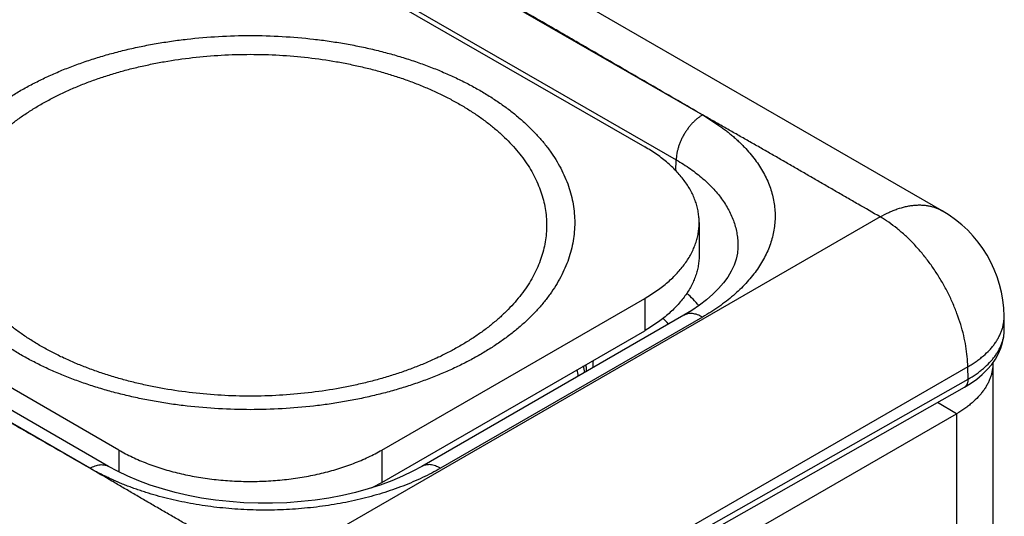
# Model space of a CAD drawing. Header units: inches. Extents: x 0 to 22, y 0 to 17.
# Tile 19 of 39: x 5.1 to 5.9, y 14 to 14.4. Entities that reach past the tile are written whole.
import ezdxf

# ---------------------------------------------------------------- set-up
doc = ezdxf.new("R2010")
doc.units = ezdxf.units.IN
doc.header["$LTSCALE"] = 1.21
doc.header["$MEASUREMENT"] = 0
doc.layers.get('0').update_dxf_attribs({"linetype": 'CONTINUOUS'})

msp = doc.modelspace()

# ---------------------------------------------------------------- linework, layer by layer
at = {"color": 7, "linetype": 'CONTINUOUS'}
for p, q in [((5.83806, 14.23518), (5.37609, 14.50191)), ((5.33244, 14.49286), (5.64479, 14.31262)), ((5.28691, 14.4665), (5.59804, 14.28686)), ((5.31123, 14.45655), (5.62349, 14.27626)), ((5.62323, 14.26752), (5.62349, 14.27626)), ((5.78806, 14.23022), (5.29308, 13.94443)), ((5.17377, 14.0419), (4.86265, 14.22154)), ((5.64197, 14.22562), (5.64197, 14.1995)), ((5.15037, 14.02715), (4.8382, 14.2075)), ((5.16546, 14.02869), (4.8532, 14.20898)), ((5.3859, 14.0419), (5.59804, 14.16438)), ((5.59804, 14.16438), (5.59804, 14.13825)), ((5.6297, 14.15077), (5.41826, 14.02869)), ((5.8882, 14.13999), (5.88805, 14.15007)), ((5.6447, 14.14929), (5.43326, 14.0272)), ((5.3859, 14.01577), (5.59804, 14.13825)), ((5.8882, 14.13999), (5.8882, 14.14)), ((5.87902, 14.11211), (5.87902, 11.51654)), ((5.85876, 14.10918), (5.36378, 13.82339)), ((5.55085, 14.109), (5.55071, 14.10517)), ((5.55085, 14.10901), (5.55084, 14.10848)), ((5.85891, 14.09917), (5.85876, 14.10918)), ((5.36386, 13.81841), (5.85891, 14.09917)), ((5.36091, 13.81185), (5.85596, 14.09261)), ((5.84973, 14.07128), (5.83419, 14.08026)), ((5.3608, 13.78899), (5.84973, 14.07128)), ((5.84973, 14.07128), (5.84973, 11.47571)), ((5.17377, 14.0419), (5.17377, 14.02423)), ((5.3859, 14.0419), (5.3859, 14.01577))]:
    msp.add_line(p, q, dxfattribs=at)
for points in [[(5.67326, 14.20533), (5.67288, 14.20102), (5.67182, 14.19608), (5.67014, 14.19122), (5.66787, 14.18642), (5.66502, 14.18168), (5.6616, 14.17699), (5.65762, 14.17236), (5.65309, 14.16781), (5.64801, 14.16334), (5.64237, 14.15898), (5.63615, 14.15471), (5.6297, 14.15077)], [(5.87802, 14.11109), (5.88102, 14.11539), (5.88349, 14.11978), (5.88542, 14.12423), (5.88684, 14.12871), (5.88775, 14.13322), (5.88817, 14.13775), (5.8882, 14.14)], [(5.85596, 14.09261), (5.86093, 14.09564), (5.86592, 14.09918), (5.87045, 14.10296), (5.87449, 14.10694), (5.87802, 14.11109)], [(5.41826, 14.02869), (5.41098, 14.02473), (5.40273, 14.02076), (5.39393, 14.01703), (5.38462, 14.01359), (5.37485, 14.01046), (5.36466, 14.00766), (5.35411, 14.00522), (5.34324, 14.00316), (5.3321, 14.00148), (5.32076, 14.00022), (5.30926, 13.99937), (5.29768, 13.99894), (5.28606, 13.99894), (5.27448, 13.99937), (5.26298, 14.00022), (5.25164, 14.00148), (5.2405, 14.00315), (5.22963, 14.00521), (5.21908, 14.00765), (5.2089, 14.01045), (5.19913, 14.01358), (5.18983, 14.01702), (5.18103, 14.02074), (5.17277, 14.02471), (5.16546, 14.02869)]]:
    msp.add_lwpolyline(points, dxfattribs=at)
for centre, radius, start, end in [((5.78806, 14.14858), 0.1, 0.8586, 59.99866), ((5.5272, 14.05843), 0.15215, 41.15324, 46.40173), ((5.51316, 14.04518), 0.14334, 43.38394, 45.95457), ((5.85554, 14.1395), 0.03267, 359.69791, 0.85893), ((5.40388, 14.11162), 0.14699, 358.97994, 359.75974), ((5.40875, 14.11511), 0.14785, 357.42163, 359.66149), ((5.84568, 14.11211), 0.03334, 0.00049, 0.66034), ((5.44413, 14.08717), 0.10135, 8.12374, 11.15492), ((5.44783, 14.09124), 0.10265, 7.40074, 10.41408), ((5.31186, 14.1441), 0.14815, 296.33115, 299.98417)]:
    msp.add_arc(centre, radius, start, end, dxfattribs=at)
for points, knots in [([(5.64479, 14.31262), (5.6315, 14.3203), (5.61158, 14.33185), (5.58505, 14.34727), (5.56516, 14.35884), (5.54858, 14.36847), (5.5353, 14.37617), (5.52202, 14.38386), (5.5054, 14.39347), (5.48544, 14.40499), (5.46547, 14.41651), (5.4455, 14.42802), (5.42553, 14.43954), (5.40556, 14.45106), (5.38561, 14.46258), (5.359, 14.47795), (5.33904, 14.48948), (5.32574, 14.49716)], [0, 0, 0, 0, 0.124948, 0.187373, 0.249792, 0.312227, 0.343457, 0.374696, 0.4372, 0.49973, 0.562275, 0.624825, 0.68737, 0.749904, 0.812431, 0.874954, 1, 1, 1, 1]), ([(5.09477, 14.33248), (5.09784, 14.33425), (5.10412, 14.33769), (5.11384, 14.34254), (5.12397, 14.34709), (5.13448, 14.35136), (5.14533, 14.35532), (5.1565, 14.35898), (5.16798, 14.36231), (5.17972, 14.36531), (5.1917, 14.36798), (5.20389, 14.3703), (5.21627, 14.37228), (5.23302, 14.37445), (5.25423, 14.37626), (5.27984, 14.37698), (5.30545, 14.37626), (5.32665, 14.37445), (5.34341, 14.37228), (5.35578, 14.3703), (5.36798, 14.36798), (5.37996, 14.36531), (5.3917, 14.36231), (5.40317, 14.35898), (5.41435, 14.35532), (5.4252, 14.35136), (5.4357, 14.34709), (5.44583, 14.34254), (5.45556, 14.33769), (5.46487, 14.33258), (5.47373, 14.32722), (5.48213, 14.3216), (5.49004, 14.31576), (5.49744, 14.3097), (5.50432, 14.30343), (5.51067, 14.29698), (5.51552, 14.29142), (5.51912, 14.28689), (5.52247, 14.28237), (5.52631, 14.27664), (5.53035, 14.26959), (5.53379, 14.26243), (5.53662, 14.25518), (5.53882, 14.24786), (5.5404, 14.24048), (5.54135, 14.23306), (5.54167, 14.22562), (5.54135, 14.21819), (5.5404, 14.21077), (5.53882, 14.20339), (5.53662, 14.19607), (5.53379, 14.18882), (5.53035, 14.18166), (5.52631, 14.1746), (5.52167, 14.16768), (5.51645, 14.16089), (5.51067, 14.15427), (5.50432, 14.14781), (5.49744, 14.14155), (5.49004, 14.13549), (5.48213, 14.12964), (5.47373, 14.12403), (5.4679, 14.12049), (5.46491, 14.11877)], [0, 0, 0, 0, 0.016083, 0.032546, 0.049373, 0.066549, 0.084055, 0.10187, 0.119973, 0.138337, 0.156939, 0.17575, 0.194744, 0.213891, 0.252521, 0.291399, 0.330278, 0.368907, 0.388054, 0.407048, 0.425859, 0.444461, 0.462826, 0.480928, 0.498743, 0.516249, 0.533425, 0.550252, 0.566715, 0.582798, 0.598492, 0.613788, 0.628681, 0.643171, 0.657261, 0.670957, 0.684272, 0.690793, 0.697225, 0.709832, 0.722124, 0.734133, 0.745897, 0.757457, 0.76886, 0.780157, 0.7914, 0.802643, 0.81394, 0.825343, 0.836903, 0.848667, 0.860676, 0.872968, 0.885575, 0.898526, 0.911841, 0.925537, 0.939627, 0.954117, 0.96901, 0.984306, 1, 1, 1, 1]), ([(5.11077, 14.32112), (5.11357, 14.32274), (5.11931, 14.32589), (5.1282, 14.33031), (5.13745, 14.33447), (5.14704, 14.33837), (5.15696, 14.34199), (5.16717, 14.34533), (5.17765, 14.34837), (5.18837, 14.35112), (5.19932, 14.35355), (5.21424, 14.35639), (5.23327, 14.35914), (5.25644, 14.36112), (5.27984, 14.36178), (5.30324, 14.36112), (5.32641, 14.35914), (5.34544, 14.35639), (5.36036, 14.35355), (5.3713, 14.35112), (5.38203, 14.34837), (5.39251, 14.34533), (5.40272, 14.34199), (5.41263, 14.33837), (5.42223, 14.33447), (5.43148, 14.33031), (5.44037, 14.32589), (5.44887, 14.32122), (5.45697, 14.31632), (5.46464, 14.31119), (5.47186, 14.30585), (5.47863, 14.30031), (5.48492, 14.29459), (5.49071, 14.28869), (5.496, 14.28264), (5.50076, 14.27644), (5.505, 14.27011), (5.50869, 14.26367), (5.51183, 14.25713), (5.51442, 14.25051), (5.51643, 14.24382), (5.51788, 14.23707), (5.51874, 14.2303), (5.51903, 14.22351), (5.51874, 14.21671), (5.51788, 14.20994), (5.51643, 14.20319), (5.51442, 14.1965), (5.51183, 14.18988), (5.50869, 14.18334), (5.505, 14.1769), (5.50076, 14.17057), (5.496, 14.16437), (5.49071, 14.15832), (5.48492, 14.15242), (5.47863, 14.1467), (5.47186, 14.14116), (5.46464, 14.13582), (5.45697, 14.13069), (5.45164, 14.12747), (5.44891, 14.12589)], [0, 0, 0, 0, 0.016083, 0.032546, 0.049374, 0.06655, 0.084056, 0.101872, 0.119974, 0.138339, 0.15694, 0.175752, 0.213889, 0.252519, 0.291398, 0.330277, 0.368907, 0.407043, 0.425855, 0.444457, 0.462822, 0.480924, 0.49874, 0.516246, 0.533422, 0.550249, 0.566712, 0.582796, 0.59849, 0.613786, 0.628679, 0.643169, 0.657259, 0.670956, 0.684271, 0.697221, 0.709829, 0.722122, 0.734131, 0.745894, 0.757454, 0.768858, 0.780155, 0.791398, 0.802641, 0.813938, 0.825342, 0.836902, 0.848665, 0.860674, 0.872966, 0.885574, 0.898525, 0.91184, 0.925537, 0.939626, 0.954116, 0.96901, 0.984306, 1, 1, 1, 1]), ([(5.46491, 14.11877), (5.46184, 14.117), (5.45556, 14.11355), (5.44583, 14.10871), (5.4357, 14.10415), (5.4252, 14.09989), (5.41435, 14.09592), (5.40317, 14.09227), (5.3917, 14.08894), (5.37996, 14.08594), (5.36798, 14.08327), (5.35578, 14.08095), (5.34341, 14.07897), (5.32665, 14.0768), (5.30545, 14.07499), (5.27984, 14.07427), (5.25423, 14.07499), (5.23302, 14.0768), (5.21627, 14.07897), (5.20389, 14.08095), (5.1917, 14.08327), (5.17972, 14.08594), (5.16798, 14.08894), (5.1565, 14.09227), (5.14533, 14.09592), (5.13448, 14.09989), (5.12397, 14.10415), (5.11384, 14.10871), (5.10412, 14.11355), (5.09481, 14.11866), (5.08595, 14.12403), (5.07755, 14.12964), (5.06964, 14.13549), (5.06224, 14.14155), (5.05535, 14.14781), (5.04901, 14.15427), (5.04415, 14.15983), (5.04056, 14.16436), (5.03721, 14.16887), (5.03337, 14.1746), (5.02933, 14.18166), (5.02589, 14.18882), (5.02306, 14.19607), (5.02086, 14.20339), (5.01928, 14.21077), (5.01833, 14.21819), (5.01801, 14.22562), (5.01833, 14.23306), (5.01928, 14.24048), (5.02086, 14.24786), (5.02306, 14.25518), (5.02589, 14.26243), (5.02933, 14.26959), (5.03337, 14.27664), (5.03801, 14.28357), (5.04322, 14.29035), (5.04901, 14.29698), (5.05535, 14.30343), (5.06224, 14.3097), (5.06964, 14.31576), (5.07755, 14.3216), (5.08595, 14.32722), (5.09178, 14.33075), (5.09477, 14.33248)], [0, 0, 0, 0, 0.016083, 0.032546, 0.049373, 0.066549, 0.084055, 0.10187, 0.119973, 0.138337, 0.156939, 0.17575, 0.194744, 0.213891, 0.252521, 0.291399, 0.330278, 0.368907, 0.388054, 0.407048, 0.425859, 0.444461, 0.462826, 0.480928, 0.498743, 0.516249, 0.533425, 0.550252, 0.566715, 0.582798, 0.598492, 0.613788, 0.628681, 0.643171, 0.657261, 0.670957, 0.684272, 0.690793, 0.697225, 0.709832, 0.722124, 0.734133, 0.745897, 0.757457, 0.76886, 0.780157, 0.7914, 0.802643, 0.81394, 0.825343, 0.836903, 0.848667, 0.860676, 0.872968, 0.885575, 0.898526, 0.911841, 0.925537, 0.939627, 0.954117, 0.96901, 0.984306, 1, 1, 1, 1]), ([(5.44891, 14.12589), (5.44611, 14.12427), (5.44037, 14.12112), (5.43148, 14.1167), (5.42223, 14.11254), (5.41263, 14.10864), (5.40272, 14.10502), (5.39251, 14.10168), (5.38203, 14.09864), (5.3713, 14.09589), (5.36036, 14.09346), (5.34544, 14.09062), (5.32641, 14.08787), (5.30324, 14.08589), (5.27984, 14.08523), (5.25644, 14.08589), (5.23327, 14.08787), (5.21424, 14.09062), (5.19932, 14.09346), (5.18837, 14.09589), (5.17765, 14.09864), (5.16717, 14.10168), (5.15696, 14.10502), (5.14704, 14.10864), (5.13745, 14.11254), (5.1282, 14.1167), (5.11931, 14.12112), (5.11081, 14.12579), (5.10271, 14.13069), (5.09504, 14.13582), (5.08781, 14.14116), (5.08105, 14.1467), (5.07476, 14.15242), (5.06897, 14.15832), (5.06368, 14.16437), (5.05891, 14.17057), (5.05468, 14.1769), (5.05098, 14.18334), (5.04784, 14.18988), (5.04526, 14.1965), (5.04325, 14.20319), (5.0418, 14.20994), (5.04093, 14.21671), (5.04064, 14.22351), (5.04093, 14.2303), (5.0418, 14.23707), (5.04325, 14.24382), (5.04526, 14.25051), (5.04784, 14.25713), (5.05098, 14.26367), (5.05468, 14.27011), (5.05891, 14.27644), (5.06368, 14.28264), (5.06897, 14.28869), (5.07476, 14.29459), (5.08105, 14.30031), (5.08781, 14.30585), (5.09504, 14.31119), (5.10271, 14.31632), (5.10804, 14.31954), (5.11077, 14.32112)], [0, 0, 0, 0, 0.016083, 0.032546, 0.049374, 0.06655, 0.084056, 0.101872, 0.119974, 0.138339, 0.15694, 0.175752, 0.213889, 0.252519, 0.291398, 0.330277, 0.368907, 0.407043, 0.425855, 0.444457, 0.462822, 0.480924, 0.49874, 0.516246, 0.533422, 0.550249, 0.566712, 0.582796, 0.59849, 0.613786, 0.628679, 0.643169, 0.657259, 0.670956, 0.684271, 0.697221, 0.709829, 0.722122, 0.734131, 0.745894, 0.757454, 0.768858, 0.780155, 0.791398, 0.802641, 0.813938, 0.825342, 0.836902, 0.848665, 0.860674, 0.872966, 0.885574, 0.898525, 0.91184, 0.925537, 0.939626, 0.954116, 0.96901, 0.984306, 1, 1, 1, 1]), ([(5.6447, 14.31257), (5.644, 14.31217), (5.6426, 14.31127), (5.64056, 14.30975), (5.63857, 14.30802), (5.63663, 14.30611), (5.63477, 14.30403), (5.633, 14.3018), (5.63134, 14.29944), (5.62981, 14.29698), (5.62841, 14.29443), (5.62717, 14.29182), (5.62609, 14.28918), (5.62519, 14.28652), (5.62447, 14.28388), (5.62394, 14.28128), (5.6236, 14.27875), (5.6235, 14.27708), (5.62349, 14.27626)], [0, 0, 0, 0, 0.055747, 0.113969, 0.17443, 0.236844, 0.300879, 0.366168, 0.43232, 0.498926, 0.565569, 0.631832, 0.697305, 0.761592, 0.824322, 0.885155, 0.943796, 1, 1, 1, 1]), ([(5.64479, 14.31262), (5.64594, 14.31196), (5.64763, 14.31094), (5.64985, 14.30954), (5.65149, 14.30849), (5.65311, 14.30742), (5.65471, 14.30635), (5.65629, 14.30526), (5.65786, 14.30418), (5.65941, 14.30308), (5.66094, 14.30197), (5.66244, 14.30085), (5.6644, 14.29935), (5.66679, 14.29744), (5.66957, 14.2951), (5.67224, 14.29272), (5.67482, 14.29031), (5.67729, 14.28786), (5.68043, 14.28458), (5.68409, 14.28039), (5.68807, 14.2752), (5.69162, 14.26991), (5.69471, 14.26452), (5.69733, 14.25905), (5.69949, 14.25351), (5.70118, 14.24792), (5.70239, 14.24228), (5.70311, 14.23661), (5.70336, 14.23093), (5.70311, 14.22525), (5.70239, 14.21958), (5.70118, 14.21394), (5.69949, 14.20835), (5.69733, 14.20281), (5.69471, 14.19734), (5.69162, 14.19195), (5.68808, 14.18666), (5.68409, 14.18147), (5.67967, 14.17641), (5.67482, 14.17148), (5.66956, 14.16669), (5.6639, 14.16206), (5.65786, 14.1576), (5.65144, 14.15331), (5.64699, 14.15061), (5.6447, 14.14929)], [0, 0, 0, 0, 0.018866, 0.028184, 0.03744, 0.046647, 0.055813, 0.064939, 0.074019, 0.083046, 0.092016, 0.100923, 0.109764, 0.127255, 0.144501, 0.16151, 0.178284, 0.194822, 0.211126, 0.243049, 0.274098, 0.304326, 0.333796, 0.362588, 0.390791, 0.418506, 0.445845, 0.472929, 0.499884, 0.526839, 0.553923, 0.581262, 0.608976, 0.637179, 0.66597, 0.69544, 0.725668, 0.756716, 0.788639, 0.821477, 0.855256, 0.889996, 0.925703, 0.962376, 1, 1, 1, 1]), ([(5.78806, 14.23022), (5.7821, 14.23366), (5.77316, 14.23882), (5.76124, 14.2457), (5.7523, 14.25086), (5.74337, 14.25602), (5.73444, 14.26119), (5.72552, 14.26636), (5.7166, 14.27153), (5.70766, 14.27669), (5.7002, 14.28098), (5.69423, 14.28441), (5.68824, 14.28783), (5.68074, 14.2921), (5.67174, 14.29722), (5.66274, 14.30234), (5.65375, 14.30747), (5.64777, 14.3109), (5.64479, 14.31262)], [0, 0, 0, 0, 0.124897, 0.187346, 0.249787, 0.31221, 0.374611, 0.437, 0.4994, 0.561834, 0.624324, 0.655597, 0.686893, 0.749538, 0.812217, 0.874884, 0.937494, 1, 1, 1, 1]), ([(5.64197, 14.22562), (5.64197, 14.22704), (5.64185, 14.22988), (5.64131, 14.23414), (5.6404, 14.23836), (5.63914, 14.24256), (5.63752, 14.24672), (5.63554, 14.25082), (5.63323, 14.25486), (5.63057, 14.25883), (5.62758, 14.26272), (5.62426, 14.26652), (5.62063, 14.27022), (5.61668, 14.27381), (5.61244, 14.27728), (5.60791, 14.28063), (5.60309, 14.28385), (5.59975, 14.28587), (5.59804, 14.28686)], [0, 0, 0, 0, 0.053898, 0.108054, 0.16272, 0.218137, 0.274529, 0.332098, 0.391024, 0.451464, 0.513547, 0.577377, 0.643036, 0.71058, 0.780043, 0.851439, 0.924769, 1, 1, 1, 1]), ([(5.62349, 14.27626), (5.62548, 14.27512), (5.62935, 14.27279), (5.63491, 14.26908), (5.64014, 14.26521), (5.64503, 14.26119), (5.64957, 14.25703), (5.65374, 14.25275), (5.65753, 14.24835), (5.66093, 14.24384), (5.66393, 14.23923), (5.66653, 14.23455), (5.66872, 14.22978), (5.67049, 14.22496), (5.67184, 14.22009), (5.67277, 14.21519), (5.67326, 14.21026), (5.67331, 14.20697), (5.67326, 14.20533)], [0, 0, 0, 0, 0.075422, 0.148889, 0.22037, 0.289867, 0.357398, 0.423002, 0.486743, 0.548711, 0.609021, 0.667817, 0.725268, 0.781572, 0.836948, 0.891638, 0.945899, 1, 1, 1, 1]), ([(5.78806, 14.23022), (5.79031, 14.23153), (5.79374, 14.23332), (5.79839, 14.23535), (5.80289, 14.23704), (5.80738, 14.23836), (5.81184, 14.23923), (5.81509, 14.23966), (5.81826, 14.23988), (5.82137, 14.23987), (5.8244, 14.23964), (5.82733, 14.23919), (5.83018, 14.23852), (5.83292, 14.23763), (5.83556, 14.23653), (5.83724, 14.23565), (5.83806, 14.23518)], [0, 0, 0, 0, 0.148543, 0.219948, 0.289418, 0.422583, 0.48642, 0.548508, 0.608953, 0.667884, 0.725457, 0.781852, 0.837272, 0.891941, 0.9461, 1, 1, 1, 1]), ([(5.85876, 14.10918), (5.85872, 14.11191), (5.8584, 14.11748), (5.85727, 14.12593), (5.8555, 14.1346), (5.85309, 14.14339), (5.85008, 14.15224), (5.84649, 14.16105), (5.84235, 14.16974), (5.8377, 14.17824), (5.83259, 14.18646), (5.82706, 14.19432), (5.82116, 14.20176), (5.81496, 14.20869), (5.8085, 14.21507), (5.80185, 14.22082), (5.79507, 14.2259), (5.7904, 14.22887), (5.78806, 14.23022)], [0, 0, 0, 0, 0.056205, 0.114845, 0.175678, 0.238408, 0.302695, 0.368167, 0.434431, 0.501074, 0.56768, 0.633832, 0.699121, 0.763155, 0.82557, 0.886031, 0.944252, 1, 1, 1, 1]), ([(5.59804, 14.16438), (5.59975, 14.16537), (5.60309, 14.1674), (5.60791, 14.17061), (5.61244, 14.17396), (5.61668, 14.17744), (5.62063, 14.18103), (5.62426, 14.18473), (5.62758, 14.18852), (5.63057, 14.19241), (5.63323, 14.19638), (5.63554, 14.20042), (5.63752, 14.20453), (5.63914, 14.20868), (5.6404, 14.21288), (5.64131, 14.21711), (5.64185, 14.22136), (5.64197, 14.2242), (5.64197, 14.22562)], [0, 0, 0, 0, 0.075231, 0.148561, 0.219957, 0.28942, 0.356964, 0.422623, 0.486453, 0.548536, 0.608976, 0.667902, 0.725471, 0.781863, 0.83728, 0.891946, 0.946102, 1, 1, 1, 1]), ([(5.15037, 14.02715), (5.14371, 14.03099), (5.13039, 14.03867), (5.11038, 14.05016), (5.09036, 14.06165), (5.07034, 14.07313), (5.05365, 14.0827), (5.04032, 14.09037), (5.02699, 14.09804), (5.01035, 14.10763), (4.9904, 14.11916), (4.97045, 14.13069), (4.9505, 14.14222), (4.93056, 14.15375), (4.9106, 14.16528), (4.89065, 14.1768), (4.86403, 14.19216), (4.84407, 14.20368), (4.83076, 14.21137)], [0, 0, 0, 0, 0.062503, 0.125052, 0.187627, 0.250207, 0.312772, 0.344043, 0.375303, 0.437799, 0.500269, 0.562724, 0.625174, 0.68763, 0.750096, 0.812569, 0.875046, 1, 1, 1, 1]), ([(5.64197, 14.1995), (5.64197, 14.19808), (5.64185, 14.19523), (5.64131, 14.19098), (5.6404, 14.18675), (5.63914, 14.18256), (5.63752, 14.1784), (5.63554, 14.1743), (5.63323, 14.17026), (5.63057, 14.16629), (5.62758, 14.1624), (5.62426, 14.1586), (5.62063, 14.1549), (5.61668, 14.15131), (5.61244, 14.14784), (5.60791, 14.14449), (5.60309, 14.14127), (5.59975, 14.13924), (5.59804, 14.13825)], [0, 0, 0, 0, 0.053898, 0.108054, 0.16272, 0.218137, 0.274529, 0.332098, 0.391024, 0.451464, 0.513547, 0.577377, 0.643036, 0.71058, 0.780043, 0.851439, 0.924769, 1, 1, 1, 1]), ([(5.6447, 14.14929), (5.64402, 14.14968), (5.64267, 14.15039), (5.64061, 14.15123), (5.63859, 14.15182), (5.63662, 14.15215), (5.63473, 14.15221), (5.63321, 14.15205), (5.63206, 14.15178), (5.63124, 14.15151), (5.63045, 14.15118), (5.62995, 14.15092), (5.6297, 14.15077)], [0, 0, 0, 0, 0.148579, 0.289451, 0.422649, 0.548546, 0.667881, 0.781796, 0.83723, 0.891913, 0.946086, 1, 1, 1, 1]), ([(5.85876, 14.10918), (5.85991, 14.10985), (5.86216, 14.11121), (5.8654, 14.11337), (5.86845, 14.11562), (5.8722, 14.11869), (5.87561, 14.12194), (5.87861, 14.12538), (5.88061, 14.12798), (5.88238, 14.13063), (5.88392, 14.13333), (5.88522, 14.13606), (5.88628, 14.13883), (5.8871, 14.14162), (5.88768, 14.14443), (5.88801, 14.14725), (5.88806, 14.14914), (5.88805, 14.15007)], [0, 0, 0, 0, 0.075856, 0.149739, 0.221605, 0.291451, 0.425096, 0.489033, 0.551128, 0.611489, 0.670248, 0.727568, 0.783637, 0.838669, 0.892901, 0.946588, 1, 1, 1, 1]), ([(5.85891, 14.09917), (5.86115, 14.10044), (5.86441, 14.10247), (5.86848, 14.10544), (5.87219, 14.10843), (5.87556, 14.11161), (5.87855, 14.11497), (5.88054, 14.11752), (5.88231, 14.12013), (5.88386, 14.12278), (5.88518, 14.12547), (5.88627, 14.1282), (5.88712, 14.13095), (5.88773, 14.13373), (5.88811, 14.13653), (5.8882, 14.1384), (5.8882, 14.13933)], [0, 0, 0, 0, 0.148955, 0.220518, 0.290114, 0.423435, 0.487301, 0.549389, 0.609803, 0.668675, 0.726163, 0.782449, 0.837741, 0.892264, 0.946265, 1, 1, 1, 1]), ([(5.87902, 14.11211), (5.87902, 14.11117), (5.87894, 14.10927), (5.87857, 14.10644), (5.87797, 14.10362), (5.87713, 14.10082), (5.87605, 14.09805), (5.87473, 14.09531), (5.87319, 14.09262), (5.87142, 14.08997), (5.86942, 14.08738), (5.86643, 14.08395), (5.86305, 14.08072), (5.85933, 14.07767), (5.85525, 14.07465), (5.85199, 14.07259), (5.84973, 14.07128)], [0, 0, 0, 0, 0.053902, 0.108063, 0.162735, 0.218156, 0.274553, 0.332127, 0.391059, 0.451504, 0.513592, 0.577429, 0.710591, 0.78006, 0.851463, 1, 1, 1, 1]), ([(5.85891, 14.09917), (5.85891, 14.09879), (5.85889, 14.09806), (5.85875, 14.09701), (5.85851, 14.09603), (5.85818, 14.09513), (5.85776, 14.09433), (5.85725, 14.09364), (5.85665, 14.09305), (5.8562, 14.09274), (5.85596, 14.09261)], [0, 0, 0, 0, 0.148843, 0.289981, 0.423374, 0.549375, 0.668697, 0.782483, 0.892287, 1, 1, 1, 1]), ([(5.17377, 14.0419), (5.17553, 14.04089), (5.17913, 14.03891), (5.1847, 14.03614), (5.19051, 14.03352), (5.19653, 14.03108), (5.20275, 14.02881), (5.21135, 14.02599), (5.22252, 14.02296), (5.23636, 14.02011), (5.25062, 14.01805), (5.26516, 14.01681), (5.27984, 14.0164), (5.29452, 14.01681), (5.30906, 14.01805), (5.32332, 14.02011), (5.33716, 14.02296), (5.34832, 14.02599), (5.35693, 14.02881), (5.36315, 14.03108), (5.36917, 14.03352), (5.37497, 14.03614), (5.38055, 14.03891), (5.38415, 14.04089), (5.3859, 14.0419)], [0, 0, 0, 0, 0.027598, 0.055847, 0.084721, 0.114194, 0.144234, 0.174804, 0.23737, 0.301561, 0.367001, 0.433287, 0.5, 0.566713, 0.632999, 0.698439, 0.76263, 0.825196, 0.855766, 0.885806, 0.915279, 0.944153, 0.972402, 1, 1, 1, 1]), ([(5.43326, 14.0272), (5.43092, 14.02585), (5.42612, 14.02322), (5.41869, 14.01952), (5.41095, 14.01604), (5.40292, 14.01278), (5.39463, 14.00975), (5.38316, 14.006), (5.36827, 14.00195), (5.35297, 13.9988), (5.34043, 13.99679), (5.32763, 13.99514), (5.31469, 13.99403), (5.30167, 13.99348), (5.29186, 13.99334), (5.28205, 13.99348), (5.27226, 13.99389), (5.26253, 13.99459), (5.25286, 13.99555), (5.24329, 13.9968), (5.23383, 13.99831), (5.22451, 14.00008), (5.21536, 14.00212), (5.20639, 14.00441), (5.19905, 14.00654), (5.1933, 14.00837), (5.18906, 14.0098), (5.18488, 14.01129), (5.18077, 14.01283), (5.17672, 14.01443), (5.17339, 14.01582), (5.17077, 14.01696), (5.16883, 14.01782), (5.16691, 14.01871), (5.16501, 14.0196), (5.16312, 14.02051), (5.16125, 14.02142), (5.15939, 14.02235), (5.15754, 14.02328), (5.15571, 14.02422), (5.15331, 14.02549), (5.15154, 14.02648), (5.15037, 14.02715)], [0, 0, 0, 0, 0.027592, 0.055834, 0.084702, 0.114168, 0.1442, 0.174762, 0.237314, 0.30149, 0.334075, 0.366922, 0.433193, 0.466519, 0.499898, 0.533277, 0.566603, 0.599821, 0.63288, 0.665727, 0.698312, 0.730584, 0.762495, 0.794, 0.825055, 0.840401, 0.855617, 0.870701, 0.885651, 0.900463, 0.915124, 0.922395, 0.929622, 0.93681, 0.943962, 0.951081, 0.958173, 0.965239, 0.972279, 0.979284, 0.986245, 1, 1, 1, 1]), ([(5.29308, 13.94443), (5.28713, 13.94787), (5.27819, 13.95303), (5.26628, 13.95992), (5.25734, 13.96508), (5.2484, 13.97024), (5.23945, 13.97539), (5.2305, 13.98054), (5.22155, 13.98569), (5.21262, 13.99085), (5.20518, 13.99516), (5.19924, 13.99861), (5.19331, 14.00206), (5.18591, 14.00639), (5.17705, 14.0116), (5.16521, 14.01853), (5.15631, 14.02372), (5.15037, 14.02715)], [0, 0, 0, 0, 0.125103, 0.187654, 0.250214, 0.312791, 0.375391, 0.438003, 0.500603, 0.56317, 0.62568, 0.656906, 0.68811, 0.750464, 0.812785, 0.875117, 1, 1, 1, 1]), ([(5.15046, 14.0272), (5.15114, 14.0276), (5.15249, 14.0283), (5.15455, 14.02915), (5.15657, 14.02974), (5.15854, 14.03007), (5.16043, 14.03013), (5.16195, 14.02996), (5.1631, 14.02969), (5.16392, 14.02943), (5.16471, 14.0291), (5.16521, 14.02883), (5.16546, 14.02869)], [0, 0, 0, 0, 0.148579, 0.289451, 0.422649, 0.548546, 0.667881, 0.781796, 0.83723, 0.891913, 0.946086, 1, 1, 1, 1]), ([(5.43326, 14.0272), (5.43258, 14.0276), (5.43123, 14.0283), (5.42917, 14.02915), (5.42715, 14.02974), (5.42518, 14.03007), (5.42329, 14.03013), (5.42177, 14.02996), (5.42062, 14.02969), (5.4198, 14.02943), (5.41901, 14.0291), (5.4185, 14.02883), (5.41826, 14.02869)], [0, 0, 0, 0, 0.148579, 0.289451, 0.422649, 0.548546, 0.667881, 0.781796, 0.83723, 0.891913, 0.946086, 1, 1, 1, 1])]:
    msp.add_open_spline(points, degree=3, knots=knots, dxfattribs=at)

doc.saveas('drawing.dxf')
